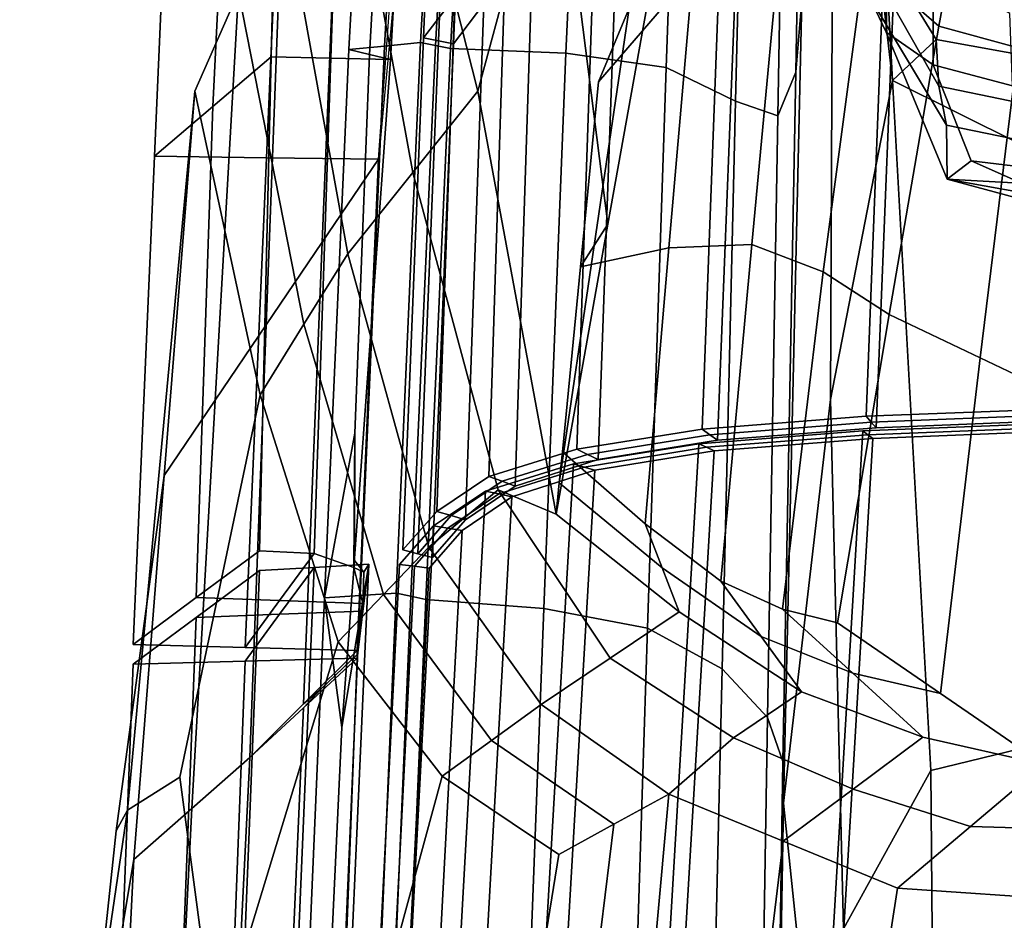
# Model space of a CAD drawing. Extents: x -0.97 to 0.97, y -3.2 to 2.94.
# Tile 22 of 44: x -0.72 to -0.22, y 0.83 to 1.29. Entities that reach past the tile are written whole.
import ezdxf

# ---------------------------------------------------------------- set-up
doc = ezdxf.new("R2010")
doc.units = 0

msp = doc.modelspace()

# ---------------------------------------------------------------- linework, layer by layer
for points in [[(-0.32364, 1.26127, 0.76085), (-0.32064, 1.29802, 0.63187), (-0.31334, 1.65668, 0.53185), (-0.31824, 1.57034, 0.67471)], [(-0.44569, 1.39595, 0.65415), (-0.48464, 1.25176, 0.69414), (-0.52174, 1.39819, 0.80632), (-0.47258, 1.60759, 0.78798)], [(-0.32364, 1.26127, 0.76085), (-0.31824, 1.57034, 0.67471), (-0.32811, 1.50924, 0.79863), (-0.33276, 1.23923, 0.87486)], [(-0.49631, 1.29946, 1.14713), (-0.48529, 1.53448, 1.06582), (-0.50161, 1.53791, 0.99692), (-0.51212, 1.27871, 1.0743)], [(-0.50456, 1.27721, 1.07306), (-0.51212, 1.27871, 1.0743), (-0.50161, 1.53791, 0.99692), (-0.494, 1.53683, 0.99563)], [(-0.50456, 1.27721, 1.07306), (-0.494, 1.53683, 0.99563), (-0.4864, 1.53576, 0.99434), (-0.497, 1.27571, 1.07182)], [(-0.48171, 1.29585, 1.14239), (-0.497, 1.27571, 1.07182), (-0.4864, 1.53576, 0.99434), (-0.4706, 1.5313, 1.0612)], [(-0.44569, 1.39595, 0.65415), (-0.40675, 1.54014, 0.61416), (-0.39254, 1.33103, 0.50201), (-0.4188, 1.18432, 0.52031)], [(-0.6188, 1.24391, 0.97548), (-0.58927, 1.26904, 1.03256), (-0.58324, 1.51907, 0.9593), (-0.60789, 1.46559, 0.9058)], [(-0.55911, 1.26836, 1.03289), (-0.55066, 1.51907, 0.9593), (-0.58324, 1.51907, 0.9593), (-0.58927, 1.26904, 1.03256)], [(-0.55911, 1.26836, 1.03289), (-0.52895, 1.26767, 1.03321), (-0.51638, 1.49213, 0.96015), (-0.55066, 1.51907, 0.9593)], [(-0.30472, 1.40747, 0.49662), (-0.30613, 1.0957, 0.5233), (-0.27468, 1.25708, 0.36809), (-0.2888, 1.51692, 0.36138)], [(-0.2888, 1.47475, 0.45614), (-0.2888, 1.51692, 0.36138), (-0.27468, 1.25708, 0.36809), (-0.2888, 1.37898, 0.45449)], [(-0.53186, 1.27452, 1.0693), (-0.51882, 1.50685, 0.99313), (-0.53712, 1.50415, 0.98806), (-0.55006, 1.27273, 1.06376)], [(-0.53186, 1.27452, 1.0693), (-0.51365, 1.2763, 1.07484), (-0.50052, 1.50956, 0.99819), (-0.51882, 1.50685, 0.99313)], [(-0.50609, 1.2748, 1.0736), (-0.49293, 1.50833, 0.99695), (-0.50052, 1.50956, 0.99819), (-0.51365, 1.2763, 1.07484)], [(-0.50609, 1.2748, 1.0736), (-0.49853, 1.2733, 1.07236), (-0.48533, 1.5071, 0.99572), (-0.49293, 1.50833, 0.99695)], [(-0.44009, 1.27101, 1.05022), (-0.42903, 1.51016, 0.97371), (-0.48533, 1.5071, 0.99572), (-0.49853, 1.2733, 1.07236)], [(-0.44009, 1.27101, 1.05022), (-0.38939, 1.26376, 1.01633), (-0.38061, 1.50881, 0.94045), (-0.42903, 1.51016, 0.97371)], [(-0.35415, 1.24661, 0.95895), (-0.34793, 1.49861, 0.88464), (-0.38061, 1.50881, 0.94045), (-0.38939, 1.26376, 1.01633)], [(-0.35415, 1.24661, 0.95895), (-0.33276, 1.23923, 0.87486), (-0.32811, 1.50924, 0.79863), (-0.34793, 1.49861, 0.88464)], [(-0.53951, 1.2702, 1.04849), (-0.55006, 1.27273, 1.06376), (-0.53712, 1.50415, 0.98806), (-0.52675, 1.49814, 0.97411)], [(-0.53951, 1.2702, 1.04849), (-0.52675, 1.49814, 0.97411), (-0.51638, 1.49213, 0.96015), (-0.52895, 1.26767, 1.03321)], [(-0.6188, 1.24391, 0.97548), (-0.60789, 1.46559, 0.9058), (-0.6375, 1.46592, 0.84967), (-0.64834, 1.21878, 0.9184)], [(-0.59167, 1.21803, 0.91879), (-0.64834, 1.21878, 0.9184), (-0.6375, 1.46592, 0.84967), (-0.58085, 1.46592, 0.84967)], [(-0.59167, 1.21803, 0.91879), (-0.58085, 1.46592, 0.84967), (-0.514, 1.43917, 0.85162), (-0.535, 1.21727, 0.91917)], [(-0.26746, 1.44686, 0.07021), (-0.228, 1.41042, -0.01081), (-0.25127, 1.28467, 0.0244), (-0.28888, 1.31731, 0.11621)], [(-0.56343, 1.17534, 0.89668), (-0.55392, 1.40916, 0.8318), (-0.58363, 1.3524, 0.81394), (-0.59185, 1.13341, 0.87419)], [(-0.51755, 1.2106, 0.68365), (-0.55046, 1.16944, 0.67316), (-0.58363, 1.3524, 0.81394), (-0.55392, 1.40916, 0.8318)], [(-0.56343, 1.17534, 0.89668), (-0.535, 1.21727, 0.91917), (-0.52174, 1.39819, 0.80632), (-0.55392, 1.40916, 0.8318)], [(-0.51755, 1.2106, 0.68365), (-0.55392, 1.40916, 0.8318), (-0.52174, 1.39819, 0.80632), (-0.48464, 1.25176, 0.69414)], [(-0.30472, 1.40747, 0.49662), (-0.32064, 1.29802, 0.63187), (-0.32986, 0.89128, 0.73104), (-0.30613, 1.0957, 0.5233)], [(-0.19335, 1.40397, -0.02343), (-0.2111, 1.27359, 0.01248), (-0.25127, 1.28467, 0.0244), (-0.228, 1.41042, -0.01081)], [(-0.44569, 1.39595, 0.65415), (-0.4188, 1.18432, 0.52031), (-0.44507, 1.0376, 0.5386), (-0.48464, 1.25176, 0.69414)], [(-0.2888, 1.33657, 0.51611), (-0.2888, 1.37898, 0.45449), (-0.27468, 1.25708, 0.36809), (-0.2527, 1.27788, 0.4754)], [(-0.38791, 1.17234, 0.34975), (-0.37579, 1.31191, 0.33414), (-0.32798, 1.36732, 0.22085), (-0.34596, 1.17408, 0.24548)], [(-0.30977, 1.16028, 0.15391), (-0.34596, 1.17408, 0.24548), (-0.32798, 1.36732, 0.22085), (-0.28888, 1.31731, 0.11621)], [(-0.2775, 1.36042, 1.34766), (-0.28804, 1.08714, 1.42341), (-0.19397, 1.09082, 1.44478), (-0.18474, 1.366, 1.36857)], [(-0.28697, 1.30054, 0.70969), (-0.27787, 1.28151, 0.81157), (-0.27664, 1.34204, 0.80796), (-0.28282, 1.36684, 0.70704)], [(-0.2775, 1.36042, 1.34766), (-0.36095, 1.35096, 1.31507), (-0.37113, 1.08064, 1.39144), (-0.28804, 1.08714, 1.42341)], [(-0.27211, 1.35479, 1.33414), (-0.18176, 1.36036, 1.35439), (-0.19119, 1.08493, 1.43068), (-0.28299, 1.0813, 1.40992)], [(-0.61763, 1.09532, 0.85529), (-0.59185, 1.13341, 0.87419), (-0.58363, 1.3524, 0.81394), (-0.60577, 1.30202, 0.7972)], [(-0.5727, 1.13375, 0.66422), (-0.60577, 1.30202, 0.7972), (-0.58363, 1.3524, 0.81394), (-0.55046, 1.16944, 0.67316)], [(-0.42546, 1.33677, 1.27051), (-0.43456, 1.07048, 1.34984), (-0.37113, 1.08064, 1.39144), (-0.36095, 1.35096, 1.31507)], [(-0.27211, 1.35479, 1.33414), (-0.28299, 1.0813, 1.40992), (-0.36332, 1.07498, 1.37923), (-0.35274, 1.34552, 1.30292)], [(-0.36448, 1.3489, 0.36413), (-0.37579, 1.31191, 0.33414), (-0.4236, 1.25649, 0.44744), (-0.40807, 1.29376, 0.47473)], [(-0.41434, 1.33186, 1.26068), (-0.35274, 1.34552, 1.30292), (-0.36332, 1.07498, 1.37923), (-0.42374, 1.0652, 1.33994)], [(-0.25423, 1.26503, 0.91654), (-0.25421, 1.31387, 0.90812), (-0.27664, 1.34204, 0.80796), (-0.27787, 1.28151, 0.81157)], [(-0.42546, 1.33677, 1.27051), (-0.47069, 1.31916, 1.21438), (-0.47907, 1.05661, 1.29607), (-0.43456, 1.07048, 1.34984)], [(-0.2888, 1.33657, 0.51611), (-0.2527, 1.27788, 0.4754), (-0.25135, 1.25416, 0.60348), (-0.28834, 1.3197, 0.61114)], [(-0.41434, 1.33186, 1.26068), (-0.42374, 1.0652, 1.33994), (-0.46577, 1.05182, 1.28887), (-0.45722, 1.31492, 1.20724)], [(-0.42576, 1.17358, 0.49034), (-0.4188, 1.18432, 0.52031), (-0.39254, 1.33103, 0.50201), (-0.40807, 1.29376, 0.47473)], [(-0.49631, 1.29946, 1.14713), (-0.5054, 1.039, 1.22757), (-0.47907, 1.05661, 1.29607), (-0.47069, 1.31916, 1.21438)], [(-0.30977, 1.16028, 0.15391), (-0.28888, 1.31731, 0.11621), (-0.25127, 1.28467, 0.0244), (-0.27646, 1.13871, 0.06869)], [(-0.28697, 1.30054, 0.70969), (-0.28834, 1.3197, 0.61114), (-0.25135, 1.25416, 0.60348), (-0.24733, 1.23454, 0.71237)], [(-0.48171, 1.29585, 1.14239), (-0.45722, 1.31492, 1.20724), (-0.46577, 1.05182, 1.28887), (-0.4909, 1.03468, 1.22283)], [(-0.38791, 1.17234, 0.34975), (-0.43272, 1.16284, 0.46038), (-0.4236, 1.25649, 0.44744), (-0.37579, 1.31191, 0.33414)], [(-0.25423, 1.26503, 0.91654), (-0.21403, 1.25445, 1.01555), (-0.21533, 1.2911, 1.0017), (-0.25421, 1.31387, 0.90812)], [(-0.61763, 1.09532, 0.85529), (-0.60577, 1.30202, 0.7972), (-0.62791, 1.25165, 0.78046), (-0.64341, 1.05722, 0.83639)], [(-0.5727, 1.13375, 0.66422), (-0.59495, 1.09805, 0.65527), (-0.62791, 1.25165, 0.78046), (-0.60577, 1.30202, 0.7972)], [(-0.49631, 1.29946, 1.14713), (-0.51212, 1.27871, 1.0743), (-0.52263, 1.01951, 1.15169), (-0.5054, 1.039, 1.22757)], [(-0.32364, 1.26127, 0.76085), (-0.3302, 0.91235, 0.84133), (-0.32986, 0.89128, 0.73104), (-0.32064, 1.29802, 0.63187)], [(-0.28697, 1.30054, 0.70969), (-0.24733, 1.23454, 0.71237), (-0.24712, 1.20721, 0.81949), (-0.27787, 1.28151, 0.81157)], [(-0.48171, 1.29585, 1.14239), (-0.4909, 1.03468, 1.22283), (-0.50759, 1.01567, 1.1493), (-0.497, 1.27571, 1.07182)], [(-0.42576, 1.17358, 0.49034), (-0.40807, 1.29376, 0.47473), (-0.4236, 1.25649, 0.44744), (-0.43272, 1.16284, 0.46038)], [(-0.25423, 1.26503, 0.91654), (-0.27787, 1.28151, 0.81157), (-0.24712, 1.20721, 0.81949), (-0.23489, 1.21649, 0.92803)], [(-0.23037, 1.11679, 0.06247), (-0.27646, 1.13871, 0.06869), (-0.25127, 1.28467, 0.0244), (-0.2111, 1.27359, 0.01248)], [(-0.53186, 1.27452, 1.0693), (-0.54419, 0.99647, 1.14065), (-0.5261, 0.99764, 1.1467), (-0.51365, 1.2763, 1.07484)], [(-0.50609, 1.2748, 1.0736), (-0.51365, 1.2763, 1.07484), (-0.5261, 0.99764, 1.1467), (-0.51857, 0.99606, 1.14541)], [(-0.50456, 1.27721, 1.07306), (-0.51511, 1.01759, 1.1505), (-0.52263, 1.01951, 1.15169), (-0.51212, 1.27871, 1.0743)], [(-0.50456, 1.27721, 1.07306), (-0.497, 1.27571, 1.07182), (-0.50759, 1.01567, 1.1493), (-0.51511, 1.01759, 1.1505)], [(-0.1444, 1.25834, 0.45935), (-0.2527, 1.27788, 0.4754), (-0.27468, 1.25708, 0.36809), (-0.1444, 1.1923, 0.35058)], [(-0.1444, 1.25834, 0.45935), (-0.14342, 1.23204, 0.6003), (-0.25135, 1.25416, 0.60348), (-0.2527, 1.27788, 0.4754)], [(-0.53186, 1.27452, 1.0693), (-0.55006, 1.27273, 1.06376), (-0.56228, 0.99529, 1.1346), (-0.54419, 0.99647, 1.14065)], [(-0.53951, 1.2702, 1.04849), (-0.54701, 1.0786, 1.10352), (-0.56228, 0.99529, 1.1346), (-0.55006, 1.27273, 1.06376)], [(-0.50609, 1.2748, 1.0736), (-0.51857, 0.99606, 1.14541), (-0.51104, 0.99447, 1.14413), (-0.49853, 1.2733, 1.07236)], [(-0.44009, 1.27101, 1.05022), (-0.49853, 1.2733, 1.07236), (-0.51104, 0.99447, 1.14413), (-0.45125, 0.98984, 1.11956)], [(-0.23037, 1.11679, 0.06247), (-0.2111, 1.27359, 0.01248), (-0.17092, 1.26252, 0.00055), (-0.18427, 1.09486, 0.05625)], [(-0.6188, 1.24391, 0.97548), (-0.62723, 0.99534, 1.04648), (-0.59529, 1.01902, 1.10583), (-0.58927, 1.26904, 1.03256)], [(-0.55911, 1.26836, 1.03289), (-0.58927, 1.26904, 1.03256), (-0.59529, 1.01902, 1.10583), (-0.56756, 1.01765, 1.10648)], [(-0.55911, 1.26836, 1.03289), (-0.56756, 1.01765, 1.10648), (-0.54751, 1.01066, 1.09216), (-0.52895, 1.26767, 1.03321)], [(-0.53951, 1.2702, 1.04849), (-0.52895, 1.26767, 1.03321), (-0.54751, 1.01066, 1.09216), (-0.54701, 1.0786, 1.10352)], [(-0.44009, 1.27101, 1.05022), (-0.45125, 0.98984, 1.11956), (-0.39879, 0.97989, 1.08322), (-0.38939, 1.26376, 1.01633)], [(-0.35415, 1.24661, 0.95895), (-0.38939, 1.26376, 1.01633), (-0.39879, 0.97989, 1.08322), (-0.361, 0.95932, 1.02331)], [(-0.32364, 1.26127, 0.76085), (-0.33276, 1.23923, 0.87486), (-0.33807, 0.93463, 0.94197), (-0.3302, 0.91235, 0.84133)], [(-0.25423, 1.26503, 0.91654), (-0.23489, 1.21649, 0.92803), (-0.18984, 1.21105, 1.03552), (-0.21403, 1.25445, 1.01555)], [(-0.29948, 0.82772, 0.51567), (-0.25537, 0.90778, 0.38147), (-0.27468, 1.25708, 0.36809), (-0.30613, 1.0957, 0.5233)], [(-0.1444, 0.93477, 0.33425), (-0.1444, 1.1923, 0.35058), (-0.27468, 1.25708, 0.36809), (-0.25537, 0.90778, 0.38147)], [(-0.66781, 0.8773, 0.75947), (-0.64341, 1.05722, 0.83639), (-0.62791, 1.25165, 0.78046), (-0.66196, 0.88772, 0.69606)], [(-0.63551, 0.90451, 0.63872), (-0.66196, 0.88772, 0.69606), (-0.62791, 1.25165, 0.78046), (-0.59495, 1.09805, 0.65527)], [(-0.51755, 1.2106, 0.68365), (-0.48464, 1.25176, 0.69414), (-0.44507, 1.0376, 0.5386), (-0.4744, 1.04984, 0.53808)], [(-0.14047, 1.21256, 0.71322), (-0.24733, 1.23454, 0.71237), (-0.25135, 1.25416, 0.60348), (-0.14342, 1.23204, 0.6003)], [(-0.35415, 1.24661, 0.95895), (-0.361, 0.95932, 1.02331), (-0.33807, 0.93463, 0.94197), (-0.33276, 1.23923, 0.87486)], [(-0.6188, 1.24391, 0.97548), (-0.64834, 1.21878, 0.9184), (-0.65917, 0.97165, 0.98713), (-0.62723, 0.99534, 1.04648)], [(-0.14047, 1.21256, 0.71322), (-0.13124, 1.2007, 0.7948), (-0.24712, 1.20721, 0.81949), (-0.24733, 1.23454, 0.71237)], [(-0.59167, 1.21803, 0.91879), (-0.60249, 0.97013, 0.9879), (-0.65917, 0.97165, 0.98713), (-0.64834, 1.21878, 0.9184)], [(-0.59167, 1.21803, 0.91879), (-0.535, 1.21727, 0.91917), (-0.5458, 0.96862, 0.98867), (-0.60249, 0.97013, 0.9879)], [(-0.56343, 1.17534, 0.89668), (-0.57294, 0.94152, 0.96156), (-0.5458, 0.96862, 0.98867), (-0.535, 1.21727, 0.91917)], [(-0.19885, 1.20047, 0.9432), (-0.23489, 1.21649, 0.92803), (-0.24712, 1.20721, 0.81949), (-0.21264, 1.19782, 0.87328)], [(-0.19885, 1.20047, 0.9432), (-0.15901, 1.20352, 1.01583), (-0.18984, 1.21105, 1.03552), (-0.23489, 1.21649, 0.92803)], [(-0.51755, 1.2106, 0.68365), (-0.4744, 1.04984, 0.53808), (-0.50942, 1.0209, 0.5313), (-0.55046, 1.16944, 0.67316)], [(-0.20607, 1.19721, 0.85534), (-0.21264, 1.19782, 0.87328), (-0.24712, 1.20721, 0.81949), (-0.19078, 1.19702, 0.8452)], [(-0.11141, 1.19726, 0.84175), (-0.19078, 1.19702, 0.8452), (-0.24712, 1.20721, 0.81949), (-0.13124, 1.2007, 0.7948)], [(-0.42576, 1.17358, 0.49034), (-0.44345, 1.05339, 0.50596), (-0.44507, 1.0376, 0.5386), (-0.4188, 1.18432, 0.52031)], [(-0.56343, 1.17534, 0.89668), (-0.59185, 1.13341, 0.87419), (-0.60008, 0.91443, 0.93445), (-0.57294, 0.94152, 0.96156)], [(-0.42576, 1.17358, 0.49034), (-0.43272, 1.16284, 0.46038), (-0.44184, 1.06918, 0.47331), (-0.44345, 1.05339, 0.50596)], [(-0.38791, 1.17234, 0.34975), (-0.40002, 1.03277, 0.36536), (-0.44184, 1.06918, 0.47331), (-0.43272, 1.16284, 0.46038)], [(-0.38791, 1.17234, 0.34975), (-0.34596, 1.17408, 0.24548), (-0.36171, 1.00375, 0.26691), (-0.40002, 1.03277, 0.36536)], [(-0.30977, 1.16028, 0.15391), (-0.3304, 0.98951, 0.18746), (-0.36171, 1.00375, 0.26691), (-0.34596, 1.17408, 0.24548)], [(-0.5727, 1.13375, 0.66422), (-0.55046, 1.16944, 0.67316), (-0.50942, 1.0209, 0.5313), (-0.53242, 0.99694, 0.53001)], [(-0.30977, 1.16028, 0.15391), (-0.27646, 1.13871, 0.06869), (-0.3026, 0.98266, 0.11751), (-0.3304, 0.98951, 0.18746)], [(-0.23037, 1.11679, 0.06247), (-0.25039, 0.94677, 0.11951), (-0.3026, 0.98266, 0.11751), (-0.27646, 1.13871, 0.06869)], [(-0.61763, 1.09532, 0.85529), (-0.62949, 0.88862, 0.91339), (-0.60008, 0.91443, 0.93445), (-0.59185, 1.13341, 0.87419)], [(-0.5727, 1.13375, 0.66422), (-0.53242, 0.99694, 0.53001), (-0.55542, 0.97297, 0.52873), (-0.59495, 1.09805, 0.65527)], [(-0.23037, 1.11679, 0.06247), (-0.18427, 1.09486, 0.05625), (-0.19819, 0.91087, 0.12151), (-0.25039, 0.94677, 0.11951)], [(-0.63551, 0.90451, 0.63872), (-0.59495, 1.09805, 0.65527), (-0.55542, 0.97297, 0.52873), (-0.6175, 0.76895, 0.54842)], [(-0.61763, 1.09532, 0.85529), (-0.64341, 1.05722, 0.83639), (-0.6589, 0.8628, 0.89233), (-0.62949, 0.88862, 0.91339)], [(-0.29948, 0.82772, 0.51567), (-0.30613, 1.0957, 0.5233), (-0.32986, 0.89128, 0.73104), (-0.30802, 0.67975, 0.64087)], [(-0.28552, 1.08422, 1.41667), (-0.28804, 1.08714, 1.42341), (-0.37113, 1.08064, 1.39144), (-0.36723, 1.07781, 1.38533)], [(-0.28552, 1.08422, 1.41667), (-0.19258, 1.08787, 1.43773), (-0.19397, 1.09082, 1.44478), (-0.28804, 1.08714, 1.42341)], [(-0.28552, 1.08422, 1.41667), (-0.28299, 1.0813, 1.40992), (-0.19119, 1.08493, 1.43068), (-0.19258, 1.08787, 1.43773)], [(-0.28552, 1.08422, 1.41667), (-0.36723, 1.07781, 1.38533), (-0.36332, 1.07498, 1.37923), (-0.28299, 1.0813, 1.40992)], [(-0.3109, 0.7222, 1.4578), (-0.21397, 0.72399, 1.4794), (-0.19543, 1.08343, 1.44612), (-0.28971, 1.07975, 1.42476)], [(-0.28718, 1.07783, 1.41751), (-0.28971, 1.07975, 1.42476), (-0.19543, 1.08343, 1.44612), (-0.19404, 1.08148, 1.43857)], [(-0.54709, 1.01412, 1.11844), (-0.55346, 0.92959, 1.13637), (-0.56228, 0.99529, 1.1346), (-0.54701, 1.0786, 1.10352)], [(-0.54709, 1.01412, 1.11844), (-0.54701, 1.0786, 1.10352), (-0.54751, 1.01066, 1.09216), (-0.54239, 1.00829, 1.09554)], [(-0.42915, 1.06784, 1.34489), (-0.36723, 1.07781, 1.38533), (-0.37113, 1.08064, 1.39144), (-0.43456, 1.07048, 1.34984)], [(-0.42915, 1.06784, 1.34489), (-0.42374, 1.0652, 1.33994), (-0.36332, 1.07498, 1.37923), (-0.36723, 1.07781, 1.38533)], [(-0.3109, 0.7222, 1.4578), (-0.28971, 1.07975, 1.42476), (-0.3728, 1.07325, 1.39278), (-0.39374, 0.71886, 1.42609)], [(-0.28718, 1.07783, 1.41751), (-0.36889, 1.07142, 1.38618), (-0.3728, 1.07325, 1.39278), (-0.28971, 1.07975, 1.42476)], [(-0.28718, 1.07783, 1.41751), (-0.28466, 1.07591, 1.41026), (-0.36499, 1.06958, 1.37957), (-0.36889, 1.07142, 1.38618)], [(-0.30586, 0.71977, 1.44318), (-0.28466, 1.07591, 1.41026), (-0.19265, 1.07954, 1.43102), (-0.21115, 0.72153, 1.46421)], [(-0.28718, 1.07783, 1.41751), (-0.19404, 1.08148, 1.43857), (-0.19265, 1.07954, 1.43102), (-0.28466, 1.07591, 1.41026)], [(-0.45644, 0.71337, 1.38592), (-0.39374, 0.71886, 1.42609), (-0.3728, 1.07325, 1.39278), (-0.43623, 1.06309, 1.35119)], [(-0.43082, 1.06145, 1.34574), (-0.43623, 1.06309, 1.35119), (-0.3728, 1.07325, 1.39278), (-0.36889, 1.07142, 1.38618)], [(-0.30586, 0.71977, 1.44318), (-0.386, 0.71655, 1.41272), (-0.36499, 1.06958, 1.37957), (-0.28466, 1.07591, 1.41026)], [(-0.42915, 1.06784, 1.34489), (-0.43456, 1.07048, 1.34984), (-0.47907, 1.05661, 1.29607), (-0.47242, 1.05421, 1.29247)], [(-0.42915, 1.06784, 1.34489), (-0.47242, 1.05421, 1.29247), (-0.46577, 1.05182, 1.28887), (-0.42374, 1.0652, 1.33994)], [(-0.4457, 0.71134, 1.37477), (-0.42541, 1.0598, 1.34029), (-0.36499, 1.06958, 1.37957), (-0.386, 0.71655, 1.41272)], [(-0.3914, 1.01046, 0.38673), (-0.44345, 1.05339, 0.50596), (-0.44184, 1.06918, 0.47331), (-0.40002, 1.03277, 0.36536)], [(-0.43082, 1.06145, 1.34574), (-0.36889, 1.07142, 1.38618), (-0.36499, 1.06958, 1.37957), (-0.42541, 1.0598, 1.34029)], [(-0.45644, 0.71337, 1.38592), (-0.43623, 1.06309, 1.35119), (-0.48074, 1.04922, 1.29742), (-0.49998, 0.7037, 1.33586)], [(-0.43082, 1.06145, 1.34574), (-0.47409, 1.04782, 1.29332), (-0.48074, 1.04922, 1.29742), (-0.43623, 1.06309, 1.35119)], [(-0.66781, 0.8773, 0.75947), (-0.68776, 0.69012, 0.74897), (-0.6589, 0.8628, 0.89233), (-0.64341, 1.05722, 0.83639)], [(-0.4457, 0.71134, 1.37477), (-0.48673, 0.70201, 1.32736), (-0.46743, 1.04642, 1.28922), (-0.42541, 1.0598, 1.34029)], [(-0.43082, 1.06145, 1.34574), (-0.42541, 1.0598, 1.34029), (-0.46743, 1.04642, 1.28922), (-0.47409, 1.04782, 1.29332)], [(-0.49815, 1.03684, 1.2252), (-0.47242, 1.05421, 1.29247), (-0.47907, 1.05661, 1.29607), (-0.5054, 1.039, 1.22757)], [(-0.49815, 1.03684, 1.2252), (-0.4909, 1.03468, 1.22283), (-0.46577, 1.05182, 1.28887), (-0.47242, 1.05421, 1.29247)], [(-0.3914, 1.01046, 0.38673), (-0.38278, 0.98815, 0.40809), (-0.44507, 1.0376, 0.5386), (-0.44345, 1.05339, 0.50596)], [(-0.52539, 0.68783, 1.2745), (-0.49998, 0.7037, 1.33586), (-0.48074, 1.04922, 1.29742), (-0.50706, 1.03161, 1.22891)], [(-0.41771, 0.96467, 0.39767), (-0.45265, 0.94118, 0.38725), (-0.50942, 1.0209, 0.5313), (-0.4744, 1.04984, 0.53808)], [(-0.49982, 1.03045, 1.22604), (-0.50706, 1.03161, 1.22891), (-0.48074, 1.04922, 1.29742), (-0.47409, 1.04782, 1.29332)], [(-0.49982, 1.03045, 1.22604), (-0.47409, 1.04782, 1.29332), (-0.46743, 1.04642, 1.28922), (-0.49257, 1.02929, 1.22317)], [(-0.41771, 0.96467, 0.39767), (-0.4744, 1.04984, 0.53808), (-0.44507, 1.0376, 0.5386), (-0.38278, 0.98815, 0.40809)], [(-0.5109, 0.68647, 1.26851), (-0.49257, 1.02929, 1.22317), (-0.46743, 1.04642, 1.28922), (-0.48673, 0.70201, 1.32736)], [(-0.49815, 1.03684, 1.2252), (-0.5054, 1.039, 1.22757), (-0.52263, 1.01951, 1.15169), (-0.51511, 1.01759, 1.1505)], [(-0.49815, 1.03684, 1.2252), (-0.51511, 1.01759, 1.1505), (-0.50759, 1.01567, 1.1493), (-0.4909, 1.03468, 1.22283)], [(-0.3914, 1.01046, 0.38673), (-0.40002, 1.03277, 0.36536), (-0.36171, 1.00375, 0.26691), (-0.34124, 0.97567, 0.2788)], [(-0.52539, 0.68783, 1.2745), (-0.50706, 1.03161, 1.22891), (-0.52429, 1.01212, 1.15303), (-0.54172, 0.66885, 1.20749)], [(-0.5109, 0.68647, 1.26851), (-0.52664, 0.66783, 1.20396), (-0.50926, 1.01028, 1.14965), (-0.49257, 1.02929, 1.22317)], [(-0.49982, 1.03045, 1.22604), (-0.51678, 1.0112, 1.15134), (-0.52429, 1.01212, 1.15303), (-0.50706, 1.03161, 1.22891)], [(-0.49982, 1.03045, 1.22604), (-0.49257, 1.02929, 1.22317), (-0.50926, 1.01028, 1.14965), (-0.51678, 1.0112, 1.15134)], [(-0.58502, 0.99389, 1.04719), (-0.56756, 1.01765, 1.10648), (-0.59529, 1.01902, 1.10583), (-0.62723, 0.99534, 1.04648)], [(-0.58502, 0.99389, 1.04719), (-0.54282, 0.99245, 1.0479), (-0.54751, 1.01066, 1.09216), (-0.56756, 1.01765, 1.10648)], [(-0.47772, 0.92305, 0.39337), (-0.53242, 0.99694, 0.53001), (-0.50942, 1.0209, 0.5313), (-0.45265, 0.94118, 0.38725)], [(-0.58503, 0.98692, 1.04937), (-0.56756, 1.01067, 1.10866), (-0.53982, 1.0123, 1.10817), (-0.54283, 0.98848, 1.04893)], [(-0.58165, 0.67403, 1.1638), (-0.55481, 0.67545, 1.1631), (-0.53982, 1.0123, 1.10817), (-0.56756, 1.01067, 1.10866)], [(-0.56532, 0.67817, 1.17883), (-0.55346, 0.92959, 1.13637), (-0.53982, 1.0123, 1.10817), (-0.55481, 0.67545, 1.1631)], [(-0.54709, 1.01412, 1.11844), (-0.54239, 1.00829, 1.09554), (-0.53982, 1.0123, 1.10817), (-0.55346, 0.92959, 1.13637)], [(-0.54282, 0.99046, 1.04841), (-0.54283, 0.98848, 1.04893), (-0.53982, 1.0123, 1.10817), (-0.54239, 1.00829, 1.09554)], [(-0.53418, 0.66834, 1.20572), (-0.54172, 0.66885, 1.20749), (-0.52429, 1.01212, 1.15303), (-0.51678, 1.0112, 1.15134)], [(-0.64116, 0.62797, 1.08485), (-0.60849, 0.6726, 1.1645), (-0.59529, 1.00905, 1.10916), (-0.62723, 0.98536, 1.04981)], [(-0.58503, 0.98692, 1.04937), (-0.62723, 0.98536, 1.04981), (-0.59529, 1.00905, 1.10916), (-0.56756, 1.01067, 1.10866)], [(-0.58165, 0.67403, 1.1638), (-0.56756, 1.01067, 1.10866), (-0.59529, 1.00905, 1.10916), (-0.60849, 0.6726, 1.1645)], [(-0.54282, 0.99046, 1.04841), (-0.54239, 1.00829, 1.09554), (-0.54751, 1.01066, 1.09216), (-0.54282, 0.99245, 1.0479)], [(-0.53418, 0.66834, 1.20572), (-0.51678, 1.0112, 1.15134), (-0.50926, 1.01028, 1.14965), (-0.52664, 0.66783, 1.20396)], [(-0.3914, 1.01046, 0.38673), (-0.34124, 0.97567, 0.2788), (-0.32077, 0.94758, 0.2907), (-0.38278, 0.98815, 0.40809)], [(-0.29487, 0.95715, 0.1935), (-0.34124, 0.97567, 0.2788), (-0.36171, 1.00375, 0.26691), (-0.3304, 0.98951, 0.18746)], [(-0.55761, 0.6829, 1.20049), (-0.53939, 0.68491, 1.20642), (-0.5261, 0.99764, 1.1467), (-0.54419, 0.99647, 1.14065)], [(-0.53185, 0.6839, 1.20491), (-0.51857, 0.99606, 1.14541), (-0.5261, 0.99764, 1.1467), (-0.53939, 0.68491, 1.20642)], [(-0.58502, 0.99389, 1.04719), (-0.62723, 0.99534, 1.04648), (-0.65917, 0.97165, 0.98713), (-0.60249, 0.97013, 0.9879)], [(-0.58502, 0.99389, 1.04719), (-0.60249, 0.97013, 0.9879), (-0.5458, 0.96862, 0.98867), (-0.54282, 0.99245, 1.0479)], [(-0.55761, 0.6829, 1.20049), (-0.54419, 0.99647, 1.14065), (-0.56228, 0.99529, 1.1346), (-0.57583, 0.68088, 1.19456)], [(-0.56532, 0.67817, 1.17883), (-0.57583, 0.68088, 1.19456), (-0.56228, 0.99529, 1.1346), (-0.55346, 0.92959, 1.13637)], [(-0.47772, 0.92305, 0.39337), (-0.50279, 0.90491, 0.39948), (-0.55542, 0.97297, 0.52873), (-0.53242, 0.99694, 0.53001)], [(-0.54282, 0.99046, 1.04841), (-0.54282, 0.99245, 1.0479), (-0.5458, 0.96862, 0.98867), (-0.54582, 0.96663, 0.98918)], [(-0.53185, 0.6839, 1.20491), (-0.52431, 0.6829, 1.20339), (-0.51104, 0.99447, 1.14413), (-0.51857, 0.99606, 1.14541)], [(-0.46321, 0.67547, 1.1733), (-0.45125, 0.98984, 1.11956), (-0.51104, 0.99447, 1.14413), (-0.52431, 0.6829, 1.20339)], [(-0.58503, 0.98692, 1.04937), (-0.54283, 0.98848, 1.04893), (-0.54584, 0.96465, 0.98969), (-0.60251, 0.96316, 0.99007)], [(-0.54282, 0.99046, 1.04841), (-0.54582, 0.96663, 0.98918), (-0.54584, 0.96465, 0.98969), (-0.54283, 0.98848, 1.04893)], [(-0.46321, 0.67547, 1.1733), (-0.40896, 0.66395, 1.13138), (-0.39879, 0.97989, 1.08322), (-0.45125, 0.98984, 1.11956)], [(-0.41771, 0.96467, 0.39767), (-0.38278, 0.98815, 0.40809), (-0.32077, 0.94758, 0.2907), (-0.35524, 0.92441, 0.27225)], [(-0.29487, 0.95715, 0.1935), (-0.3304, 0.98951, 0.18746), (-0.3026, 0.98266, 0.11751), (-0.25039, 0.94677, 0.11951)], [(-0.64116, 0.62797, 1.08485), (-0.62723, 0.98536, 1.04981), (-0.65917, 0.96167, 0.99046), (-0.67384, 0.58333, 1.0052)], [(-0.58503, 0.98692, 1.04937), (-0.60251, 0.96316, 0.99007), (-0.65917, 0.96167, 0.99046), (-0.62723, 0.98536, 1.04981)], [(-0.36843, 0.64426, 1.06579), (-0.361, 0.95932, 1.02331), (-0.39879, 0.97989, 1.08322), (-0.40896, 0.66395, 1.13138)], [(-0.55587, 0.70937, 0.41925), (-0.6175, 0.76895, 0.54842), (-0.55542, 0.97297, 0.52873), (-0.50279, 0.90491, 0.39948)], [(-0.29487, 0.95715, 0.1935), (-0.25933, 0.92478, 0.19955), (-0.32077, 0.94758, 0.2907), (-0.34124, 0.97567, 0.2788)], [(-0.56391, 0.94923, 0.97094), (-0.54582, 0.96663, 0.98918), (-0.5458, 0.96862, 0.98867), (-0.57294, 0.94152, 0.96156)], [(-0.61711, 0.58083, 1.00499), (-0.67384, 0.58333, 1.0052), (-0.65917, 0.96167, 0.99046), (-0.60251, 0.96316, 0.99007)], [(-0.61711, 0.58083, 1.00499), (-0.60251, 0.96316, 0.99007), (-0.54584, 0.96465, 0.98969), (-0.56038, 0.57832, 1.00479)], [(-0.59045, 0.54135, 0.97637), (-0.56038, 0.57832, 1.00479), (-0.54584, 0.96465, 0.98969), (-0.57296, 0.93954, 0.96207)], [(-0.56391, 0.94923, 0.97094), (-0.57296, 0.93954, 0.96207), (-0.54584, 0.96465, 0.98969), (-0.54582, 0.96663, 0.98918)], [(-0.41771, 0.96467, 0.39767), (-0.35524, 0.92441, 0.27225), (-0.38802, 0.89588, 0.24212), (-0.45265, 0.94118, 0.38725)], [(-0.36843, 0.64426, 1.06579), (-0.3433, 0.61713, 0.97845), (-0.33807, 0.93463, 0.94197), (-0.361, 0.95932, 1.02331)], [(-0.29487, 0.95715, 0.1935), (-0.25039, 0.94677, 0.11951), (-0.19819, 0.91087, 0.12151), (-0.25933, 0.92478, 0.19955)], [(-0.56391, 0.94923, 0.97094), (-0.57294, 0.94152, 0.96156), (-0.60008, 0.91443, 0.93445), (-0.57296, 0.93954, 0.96207)], [(-0.29473, 0.89841, 0.17162), (-0.35524, 0.92441, 0.27225), (-0.32077, 0.94758, 0.2907), (-0.25933, 0.92478, 0.19955)], [(-0.59045, 0.54135, 0.97637), (-0.57296, 0.93954, 0.96207), (-0.60008, 0.91443, 0.93445), (-0.62052, 0.50437, 0.94795)], [(-0.47772, 0.92305, 0.39337), (-0.45265, 0.94118, 0.38725), (-0.38802, 0.89588, 0.24212), (-0.41581, 0.88062, 0.25549)], [(-0.33525, 0.58328, 0.87127), (-0.3302, 0.91235, 0.84133), (-0.33807, 0.93463, 0.94197), (-0.3433, 0.61713, 0.97845)], [(-0.1444, 0.93477, 0.33425), (-0.25537, 0.90778, 0.38147), (-0.2527, 0.58153, 0.39582), (-0.1444, 0.5815, 0.36413)], [(-0.47772, 0.92305, 0.39337), (-0.41581, 0.88062, 0.25549), (-0.4436, 0.86537, 0.26887), (-0.50279, 0.90491, 0.39948)], [(-0.29473, 0.89841, 0.17162), (-0.33013, 0.87204, 0.1437), (-0.38802, 0.89588, 0.24212), (-0.35524, 0.92441, 0.27225)], [(-0.29473, 0.89841, 0.17162), (-0.25933, 0.92478, 0.19955), (-0.19819, 0.91087, 0.12151), (-0.23521, 0.87953, 0.08339)], [(-0.65049, 0.46861, 0.92623), (-0.62052, 0.50437, 0.94795), (-0.60008, 0.91443, 0.93445), (-0.62949, 0.88862, 0.91339)], [(-0.33525, 0.58328, 0.87127), (-0.33575, 0.54609, 0.75417), (-0.32986, 0.89128, 0.73104), (-0.3302, 0.91235, 0.84133)], [(-0.29948, 0.82772, 0.51567), (-0.2888, 0.58163, 0.49088), (-0.2527, 0.58153, 0.39582), (-0.25537, 0.90778, 0.38147)], [(-0.1412, 0.87681, 0.04985), (-0.23521, 0.87953, 0.08339), (-0.19819, 0.91087, 0.12151), (-0.09909, 0.91138, 0.08267)], [(-0.63551, 0.90451, 0.63872), (-0.6175, 0.76895, 0.54842), (-0.71662, 0.51744, 0.60561), (-0.66196, 0.88772, 0.69606)], [(-0.55587, 0.70937, 0.41925), (-0.50279, 0.90491, 0.39948), (-0.4436, 0.86537, 0.26887), (-0.47244, 0.68779, 0.27065)], [(-0.29473, 0.89841, 0.17162), (-0.23521, 0.87953, 0.08339), (-0.27224, 0.84819, 0.04527), (-0.33013, 0.87204, 0.1437)], [(-0.43998, 0.68388, 0.25861), (-0.41581, 0.88062, 0.25549), (-0.38802, 0.89588, 0.24212), (-0.40752, 0.67997, 0.24657)], [(-0.35473, 0.66805, 0.14966), (-0.40752, 0.67997, 0.24657), (-0.38802, 0.89588, 0.24212), (-0.33013, 0.87204, 0.1437)], [(-0.66781, 0.8773, 0.75947), (-0.66196, 0.88772, 0.69606), (-0.71662, 0.51744, 0.60561), (-0.68776, 0.69012, 0.74897)], [(-0.65049, 0.46861, 0.92623), (-0.62949, 0.88862, 0.91339), (-0.6589, 0.8628, 0.89233), (-0.68046, 0.43284, 0.90452)], [(-0.31227, 0.44902, 0.66113), (-0.30802, 0.67975, 0.64087), (-0.32986, 0.89128, 0.73104), (-0.33575, 0.54609, 0.75417)], [(-0.43998, 0.68388, 0.25861), (-0.47244, 0.68779, 0.27065), (-0.4436, 0.86537, 0.26887), (-0.41581, 0.88062, 0.25549)], [(-0.1412, 0.87681, 0.04985), (-0.18332, 0.84224, 0.01703), (-0.27224, 0.84819, 0.04527), (-0.23521, 0.87953, 0.08339)], [(-0.35473, 0.66805, 0.14966), (-0.33013, 0.87204, 0.1437), (-0.27224, 0.84819, 0.04527), (-0.30195, 0.65613, 0.05275)], [(-0.70522, 0.22762, 0.77387), (-0.68046, 0.43284, 0.90452), (-0.6589, 0.8628, 0.89233), (-0.68776, 0.69012, 0.74897)], [(-0.20398, 0.65192, 0.02156), (-0.30195, 0.65613, 0.05275), (-0.27224, 0.84819, 0.04527), (-0.18332, 0.84224, 0.01703)]]:
    msp.add_3dface(points)

doc.saveas('drawing.dxf')
